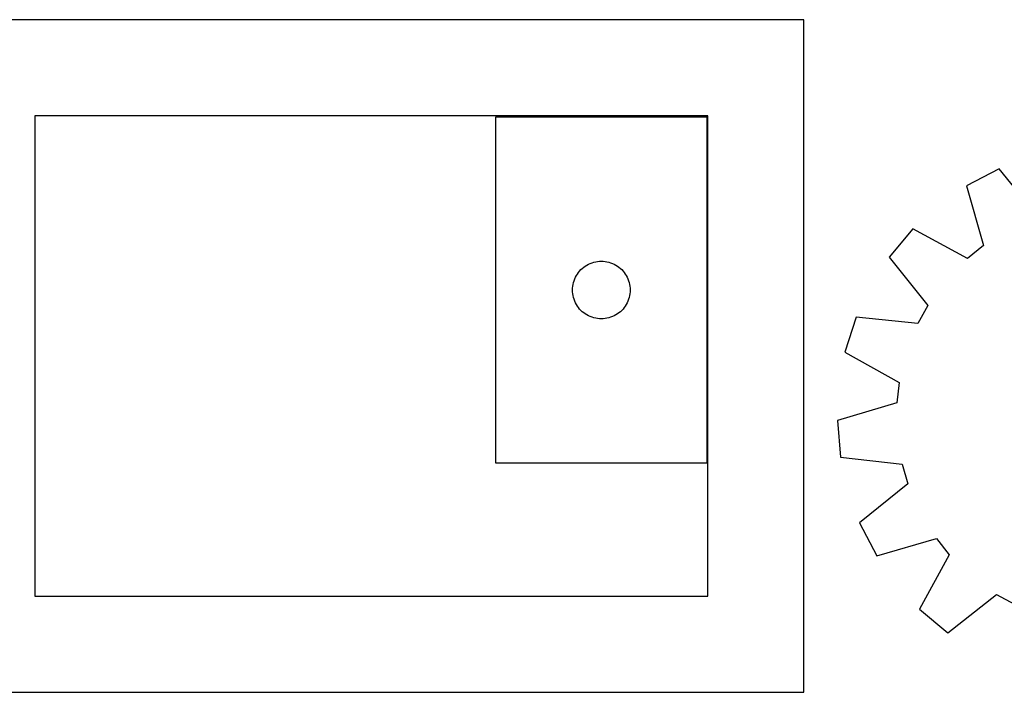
# Model space of a CAD drawing. Header units: millimetres. Extents: x 7 to 1243, y 7 to 1258.
# Tile 4 of 22: x 302 to 610, y 7 to 217. Entities that reach past the tile are written whole.
import ezdxf

# ---------------------------------------------------------------- set-up
doc = ezdxf.new("R2010")
doc.units = ezdxf.units.MM
doc.layers.add('CUT', color=7, linetype='CONTINUOUS', true_color=0x000000)

msp = doc.modelspace()

# ---------------------------------------------------------------- linework, layer by layer
at = {"layer": 'CUT'}
for p, q in [((547.118523, 216.558908), (277.118523, 216.558908)), ((547.118523, 6.558908), (547.118523, 216.558908)), ((517.118523, 186.558908), (307.118523, 186.558908)), ((307.118523, 186.558908), (307.118523, 36.558908)), ((450.900136, 186.159447), (450.900136, 78.159447)), ((516.900136, 186.159447), (450.900136, 186.159447)), ((516.900136, 78.159447), (516.900136, 186.159447)), ((517.118523, 36.558908), (517.118523, 186.558908)), ((608.059639, 169.964381), (597.820278, 164.650159)), ((620.221171, 154.879967), (608.059639, 169.964381)), ((597.820278, 164.650159), (603.155171, 146.022724)), ((581.127338, 151.286501), (573.701066, 142.458367)), ((598.135684, 142.004337), (581.127338, 151.286501)), ((603.155171, 146.022724), (598.135684, 142.004337)), ((573.701066, 142.458367), (585.758275, 127.290436)), ((477.133578, 138.093559), (477.536175, 138.523408)), ((477.536175, 138.523408), (477.966024, 138.926005)), ((477.966024, 138.926005), (478.421283, 139.299627)), ((478.421283, 139.299627), (478.900004, 139.642673)), ((478.900004, 139.642673), (479.400136, 139.953675)), ((479.400136, 139.953675), (479.919538, 140.231301)), ((479.919538, 140.231301), (480.455985, 140.474363)), ((480.455985, 140.474363), (481.007181, 140.681818)), ((481.007181, 140.681818), (481.570765, 140.852779)), ((481.570765, 140.852779), (482.144323, 140.986514)), ((482.144323, 140.986514), (482.725401, 141.08245)), ((482.725401, 141.08245), (483.311508, 141.140177)), ((483.311508, 141.140177), (483.900136, 141.159447)), ((483.900136, 141.159447), (484.488765, 141.140177)), ((484.488765, 141.140177), (485.074872, 141.08245)), ((485.074872, 141.08245), (485.655949, 140.986514)), ((485.655949, 140.986514), (486.229508, 140.852779)), ((486.229508, 140.852779), (486.793092, 140.681818)), ((486.793092, 140.681818), (487.344287, 140.474363)), ((487.344287, 140.474363), (487.880735, 140.231301)), ((487.880735, 140.231301), (488.400136, 139.953675)), ((488.400136, 139.953675), (488.900268, 139.642673)), ((488.900268, 139.642673), (489.378989, 139.299627)), ((489.378989, 139.299627), (489.834249, 138.926005)), ((489.834249, 138.926005), (490.264097, 138.523408)), ((490.264097, 138.523408), (490.666695, 138.093559)), ((475.377765, 135.052402), (475.585221, 135.603598)), ((475.585221, 135.603598), (475.828282, 136.140045)), ((475.828282, 136.140045), (476.105908, 136.659447)), ((476.105908, 136.659447), (476.41691, 137.159579)), ((476.41691, 137.159579), (476.759956, 137.6383)), ((476.759956, 137.6383), (477.133578, 138.093559)), ((490.666695, 138.093559), (491.040316, 137.6383)), ((491.040316, 137.6383), (491.383363, 137.159579)), ((491.383363, 137.159579), (491.694365, 136.659447)), ((491.694365, 136.659447), (491.971991, 136.140045)), ((491.971991, 136.140045), (492.215052, 135.603598)), ((492.215052, 135.603598), (492.422508, 135.052402)), ((474.900136, 132.159447), (474.919406, 132.748075)), ((474.919406, 131.570819), (474.900136, 132.159447)), ((474.919406, 132.748075), (474.977133, 133.334182)), ((474.977133, 133.334182), (475.073069, 133.91526)), ((475.073069, 133.91526), (475.206804, 134.488818)), ((475.206804, 134.488818), (475.377765, 135.052402)), ((492.422508, 135.052402), (492.593469, 134.488818)), ((492.593469, 134.488818), (492.727204, 133.91526)), ((492.727204, 133.91526), (492.82314, 133.334182)), ((492.82314, 133.334182), (492.880867, 132.748075)), ((492.880867, 132.748075), (492.900136, 132.159447)), ((492.900136, 132.159447), (492.880867, 131.570819)), ((474.977133, 130.984711), (474.919406, 131.570819)), ((475.073069, 130.403634), (474.977133, 130.984711)), ((475.206804, 129.830075), (475.073069, 130.403634)), ((475.377765, 129.266492), (475.206804, 129.830075)), ((475.585221, 128.715296), (475.377765, 129.266492)), ((492.422508, 129.266492), (492.215052, 128.715296)), ((492.593469, 129.830075), (492.422508, 129.266492)), ((492.727204, 130.403634), (492.593469, 129.830075)), ((492.82314, 130.984711), (492.727204, 130.403634)), ((492.880867, 131.570819), (492.82314, 130.984711)), ((475.828282, 128.178849), (475.585221, 128.715296)), ((476.105908, 127.659447), (475.828282, 128.178849)), ((476.41691, 127.159315), (476.105908, 127.659447)), ((476.759956, 126.680594), (476.41691, 127.159315)), ((477.133578, 126.225334), (476.759956, 126.680594)), ((477.536175, 125.795486), (477.133578, 126.225334)), ((490.666695, 126.225334), (490.264097, 125.795486)), ((491.040316, 126.680594), (490.666695, 126.225334)), ((491.383363, 127.159315), (491.040316, 126.680594)), ((491.694365, 127.659447), (491.383363, 127.159315)), ((491.971991, 128.178849), (491.694365, 127.659447)), ((492.215052, 128.715296), (491.971991, 128.178849)), ((585.758275, 127.290436), (582.658645, 121.657055)), ((477.966024, 125.392888), (477.536175, 125.795486)), ((478.421283, 125.019267), (477.966024, 125.392888)), ((478.900004, 124.67622), (478.421283, 125.019267)), ((479.400136, 124.365218), (478.900004, 124.67622)), ((479.919538, 124.087592), (479.400136, 124.365218)), ((480.455985, 123.844531), (479.919538, 124.087592)), ((481.007181, 123.637076), (480.455985, 123.844531)), ((481.570765, 123.466114), (481.007181, 123.637076)), ((482.144323, 123.332379), (481.570765, 123.466114)), ((482.725401, 123.236443), (482.144323, 123.332379)), ((483.311508, 123.178716), (482.725401, 123.236443)), ((483.900136, 123.159447), (483.311508, 123.178716)), ((484.488765, 123.178716), (483.900136, 123.159447)), ((485.074872, 123.236443), (484.488765, 123.178716)), ((485.655949, 123.332379), (485.074872, 123.236443)), ((486.229508, 123.466114), (485.655949, 123.332379)), ((486.793092, 123.637076), (486.229508, 123.466114)), ((487.344287, 123.844531), (486.793092, 123.637076)), ((487.880735, 124.087592), (487.344287, 123.844531)), ((488.400136, 124.365218), (487.880735, 124.087592)), ((488.900268, 124.67622), (488.400136, 124.365218)), ((489.378989, 125.019267), (488.900268, 124.67622)), ((489.834249, 125.392888), (489.378989, 125.019267)), ((490.264097, 125.795486), (489.834249, 125.392888)), ((563.392851, 123.723845), (559.910251, 112.725801)), ((582.658645, 121.657055), (563.392851, 123.723845)), ((559.910251, 112.725801), (576.854176, 103.326554)), ((576.854176, 103.326554), (576.146292, 96.935812)), ((576.146292, 96.935812), (557.556094, 91.472576)), ((557.556094, 91.472576), (558.54736, 79.978976)), ((558.54736, 79.978976), (577.798441, 77.779364)), ((450.900136, 78.159447), (516.900136, 78.159447)), ((577.798441, 77.779364), (579.590073, 71.604192)), ((579.590073, 71.604192), (564.505659, 59.442659)), ((564.505659, 59.442659), (569.81988, 49.203298)), ((569.81988, 49.203298), (588.447315, 54.538191)), ((588.447315, 54.538191), (592.465703, 49.518705)), ((592.465703, 49.518705), (583.183539, 32.510358)), ((592.011673, 25.084086), (607.179604, 37.141296)), ((607.179604, 37.141296), (612.812984, 34.041665)), ((307.118523, 36.558908), (517.118523, 36.558908)), ((583.183539, 32.510358), (592.011673, 25.084086)), ((277.118523, 6.558908), (547.118523, 6.558908))]:
    msp.add_line(p, q, dxfattribs=at)

doc.saveas('drawing.dxf')
